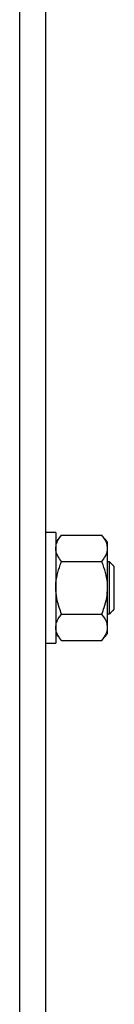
# Model space of a CAD drawing. Header units: inches. Extents: x 170 to 312, y 215 to 248.
# Tile 254 of 256: x 205.9367 to 205.9676, y 241.572 to 241.8939. Entities that reach past the tile are written whole.
import ezdxf

# ---------------------------------------------------------------- set-up
doc = ezdxf.new("R2010")
doc.units = ezdxf.units.IN
doc.header["$LTSCALE"] = 0.25
doc.header["$MEASUREMENT"] = 0
doc.layers.add('MOTOR RH', color=7, linetype='Continuous')

msp = doc.modelspace()

# ---------------------------------------------------------------- linework, layer by layer
at = {"layer": 'MOTOR RH'}
for p, q in [((205.9367, 240.38253), (205.9367, 244.29919)), ((205.94523, 240.37188), (205.94523, 244.29919)), ((205.94847, 241.72626), (205.94847, 241.69004)), ((205.95039, 241.72538), (205.96346, 241.72538)), ((205.96538, 241.69323), (205.96538, 241.72307)), ((205.95039, 241.71676), (205.96346, 241.71676)), ((205.966, 241.69962), (205.966, 241.71667)), ((205.96756, 241.70118), (205.96756, 241.71511)), ((205.95039, 241.69953), (205.96346, 241.69953)), ((205.95039, 241.69092), (205.96346, 241.69092))]:
    msp.add_line(p, q, dxfattribs=at)
for points in [[(205.94847, 241.72626), (205.94523, 241.72626)], [(205.95039, 241.72538), (205.94847, 241.72307)], [(205.96538, 241.72307), (205.96346, 241.72538)], [(205.966, 241.71667), (205.96538, 241.71667)], [(205.96756, 241.71511), (205.966, 241.71667)], [(205.96538, 241.69962), (205.966, 241.69962)], [(205.966, 241.69962), (205.96756, 241.70118)], [(205.94847, 241.69323), (205.95039, 241.69092)], [(205.96346, 241.69092), (205.96538, 241.69323)], [(205.94523, 241.69004), (205.94847, 241.69004)]]:
    msp.add_open_spline(points, degree=1, dxfattribs=at)
for points, knots in [([(205.94847, 241.72107), (205.94852, 241.72159), (205.94863, 241.72265), (205.94939, 241.72409), (205.95008, 241.72499), (205.95039, 241.72538)], [0, 0, 0, 0, 0.353643, 0.716678, 1, 1, 1, 1]), ([(205.96538, 241.72107), (205.96533, 241.72159), (205.96522, 241.72265), (205.96446, 241.72409), (205.96377, 241.72499), (205.96346, 241.72538)], [0, 0, 0, 0, 0.353643, 0.716678, 1, 1, 1, 1]), ([(205.95039, 241.71676), (205.94994, 241.71735), (205.94905, 241.71853), (205.94852, 241.72), (205.94848, 241.72085), (205.94847, 241.72107)], [0, 0, 0, 0, 0.421515, 0.852903, 1, 1, 1, 1]), ([(205.96346, 241.71676), (205.96391, 241.71735), (205.9648, 241.71853), (205.96533, 241.72), (205.96537, 241.72085), (205.96538, 241.72107)], [0, 0, 0, 0, 0.421515, 0.852903, 1, 1, 1, 1]), ([(205.94847, 241.70815), (205.94847, 241.70842), (205.94849, 241.70983), (205.94887, 241.71237), (205.94965, 241.71495), (205.95024, 241.71639), (205.95039, 241.71676)], [0, 0, 0, 0, 0.093621, 0.473909, 0.864488, 1, 1, 1, 1]), ([(205.96538, 241.70815), (205.96538, 241.70842), (205.96536, 241.70983), (205.96498, 241.71237), (205.9642, 241.71495), (205.96361, 241.71639), (205.96346, 241.71676)], [0, 0, 0, 0, 0.093621, 0.47391, 0.864488, 1, 1, 1, 1]), ([(205.95039, 241.69953), (205.9501, 241.70026), (205.94942, 241.70199), (205.94865, 241.70487), (205.94853, 241.70705), (205.94847, 241.70815)], [0, 0, 0, 0, 0.264448, 0.627861, 1, 1, 1, 1]), ([(205.96346, 241.69953), (205.96375, 241.70026), (205.96442, 241.70199), (205.9652, 241.70487), (205.96532, 241.70705), (205.96538, 241.70815)], [0, 0, 0, 0, 0.264448, 0.627861, 1, 1, 1, 1]), ([(205.94847, 241.69523), (205.94852, 241.69575), (205.94863, 241.69681), (205.94939, 241.69825), (205.95008, 241.69914), (205.95039, 241.69953)], [0, 0, 0, 0, 0.3536432, 0.7166774, 1, 1, 1, 1]), ([(205.96538, 241.69523), (205.96533, 241.69575), (205.96522, 241.69681), (205.96446, 241.69825), (205.96377, 241.69914), (205.96346, 241.69953)], [0, 0, 0, 0, 0.3536432, 0.7166774, 1, 1, 1, 1]), ([(205.95039, 241.69092), (205.94994, 241.6915), (205.94905, 241.69268), (205.94852, 241.69415), (205.94848, 241.69501), (205.94847, 241.69523)], [0, 0, 0, 0, 0.4215146, 0.8529022, 1, 1, 1, 1]), ([(205.96346, 241.69092), (205.96391, 241.6915), (205.9648, 241.69268), (205.96533, 241.69415), (205.96537, 241.69501), (205.96538, 241.69523)], [0, 0, 0, 0, 0.421514, 0.852902, 1, 1, 1, 1])]:
    msp.add_open_spline(points, degree=3, knots=knots, dxfattribs=at)

doc.saveas('drawing.dxf')
